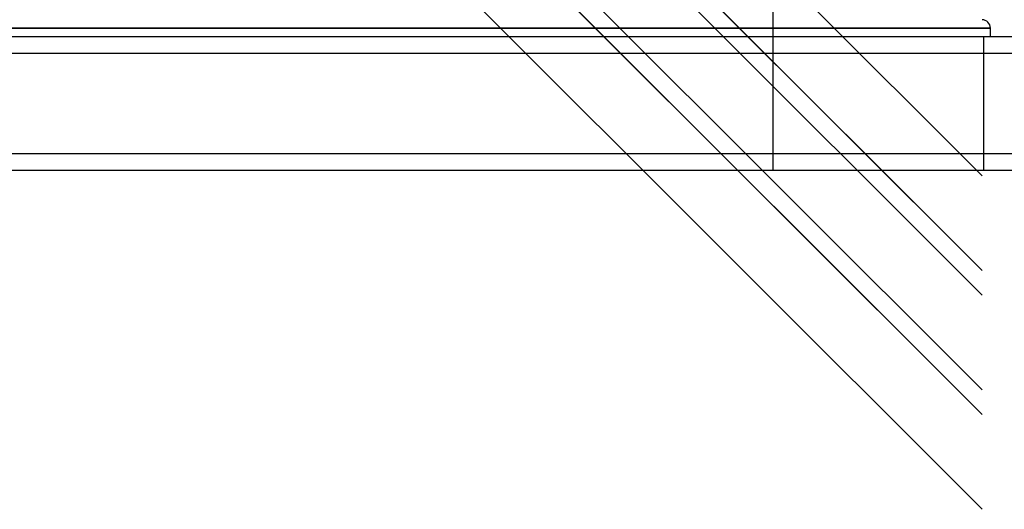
# Model space of a CAD drawing. Header units: millimetres. Extents: x -448 to 448, y -306 to 368.
# Tile 10 of 17: x 0 to 294, y -306 to -160. Entities that reach past the tile are written whole.
import ezdxf

# ---------------------------------------------------------------- set-up
doc = ezdxf.new("R2010")
doc.units = ezdxf.units.MM
doc.layers.add('HIDDEN', color=7, linetype='Continuous')
doc.layers.add('THICK', color=7, linetype='Continuous')

msp = doc.modelspace()

# ---------------------------------------------------------------- linework, layer by layer
at = {"layer": 'HIDDEN'}
for p, q in [((-287.5, 304.35), (287.5, -270.65)), ((-8.93, 61.44), (287.5, -234.99)), ((-8.93, -9.89), (287.5, -306.32)), ((225, -23), (225, -205)), ((0, -162.5), (-290, -162.5)), ((290, -162.5), (0, -162.5)), ((288, -205), (288, -165)), ((288, -205), (288, -165)), ((-350, -170), (350, -170)), ((-350, -200), (350, -200))]:
    msp.add_line(p, q, dxfattribs=at)
at = {"layer": 'THICK'}
for p, q in [((8.93, 71.89), (287.5, -206.68)), ((-17.83, 62.99), (287.5, -242.35)), ((-5.17, 57.69), (287.5, -234.99)), ((-31.99, 48.83), (287.5, -270.65)), ((8.93, 36.22), (287.5, -242.35)), ((-17.83, 27.32), (287.5, -278.01)), ((-31.99, 13.17), (287.5, -306.32)), ((8.93, 0.56), (287.5, -278.01)), ((-290, -162.5), (0, -162.5)), ((0, -162.5), (290, -162.5)), ((290, -165), (290, -162.5)), ((-350, -165), (350, -165)), ((-350, -170), (350, -170)), ((-350, -200), (350, -200)), ((-350, -205), (350, -205))]:
    msp.add_line(p, q, dxfattribs=at)
msp.add_arc((287.5, -162.5), 2.5, 0, 90, dxfattribs=at)

doc.saveas('drawing.dxf')
